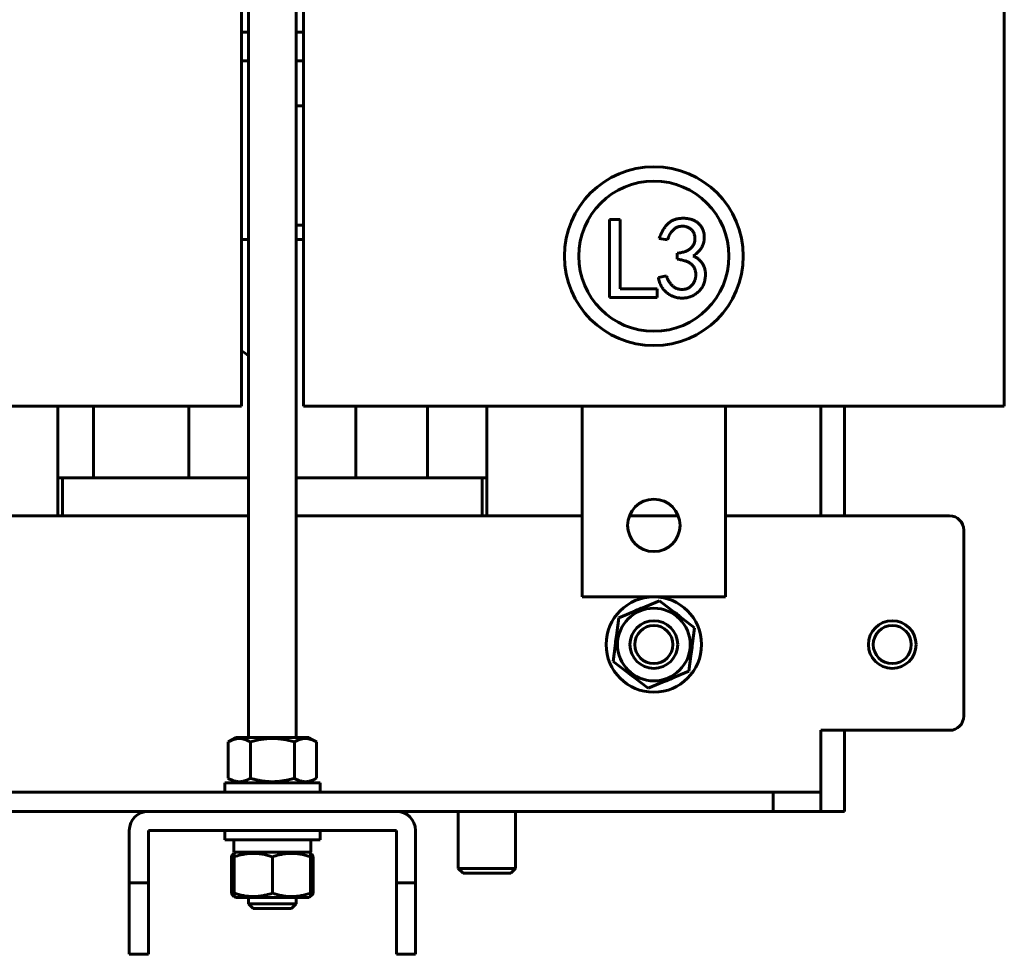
# Model space of a CAD drawing. Header units: millimetres. Extents: x 0 to 297, y 0 to 420.
# Tile 4 of 19: x 155 to 207, y 91 to 140. Entities that reach past the tile are written whole.
import ezdxf

# ---------------------------------------------------------------- set-up
doc = ezdxf.new("R2010")
doc.units = ezdxf.units.MM
doc.linetypes.add('K5LT_BASIC', pattern=[0])
doc.layers.add('Системный слой', color=7, linetype='Continuous')

# ---------------------------------------------------------------- blocks, each defined once
blk = doc.blocks.new('U6')
at = {"layer": 'Системный слой', "color": 150, "linetype": 'K5LT_BASIC', "lineweight": 60, "true_color": 0x0080ff}
for p, q in [((167.394, 137.872), (167.019, 137.872)), ((170.269, 137.872), (169.894, 137.872))]:
    blk.add_line(p, q, dxfattribs=at)
blk = doc.blocks.new('U8')
at = {"layer": 'Системный слой', "color": 150, "linetype": 'K5LT_BASIC', "lineweight": 60, "true_color": 0x0080ff}
for p, q in [((167.394, 139.372), (167.019, 139.372)), ((170.269, 139.372), (169.894, 139.372))]:
    blk.add_line(p, q, dxfattribs=at)
blk = doc.blocks.new('U9')
at = {"layer": 'Системный слой', "color": 150, "linetype": 'K5LT_BASIC', "lineweight": 60, "true_color": 0x0080ff}
blk.add_line((157.394, 113.997), (157.394, 119.747), dxfattribs=at)
blk = doc.blocks.new('U11')
at = {"layer": 'Системный слой', "color": 150, "linetype": 'K5LT_BASIC', "lineweight": 60, "true_color": 0x0080ff}
for p, q in [((166.738, 93.972), (168.647, 93.972)), ((168.647, 93.972), (170.551, 93.972))]:
    blk.add_line(p, q, dxfattribs=at)
blk = doc.blocks.new('U12')
at = {"layer": 'Системный слой', "color": 150, "linetype": 'K5LT_BASIC', "lineweight": 60, "true_color": 0x0080ff}
for p, q in [((166.643, 96.209), (166.644, 96.271)), ((166.643, 96.114), (166.643, 96.209)), ((166.644, 96.271), (166.644, 96.293)), ((166.644, 96.293), (166.645, 96.283)), ((166.645, 96.283), (166.645, 96.232)), ((166.645, 96.232), (166.646, 96.146)), ((166.646, 96.146), (166.646, 96.114))]:
    blk.add_line(p, q, dxfattribs=at)
blk = doc.blocks.new('U13')
at = {"layer": 'Системный слой', "color": 150, "linetype": 'K5LT_BASIC', "lineweight": 60, "true_color": 0x0080ff}
for p, q in [((166.643, 94.154), (166.643, 94.205)), ((166.643, 94.075), (166.643, 94.154)), ((166.644, 94.032), (166.643, 94.075)), ((166.645, 94.048), (166.644, 94.026)), ((166.644, 94.026), (166.644, 94.032)), ((166.646, 94.109), (166.645, 94.048)), ((166.646, 94.205), (166.646, 94.109))]:
    blk.add_line(p, q, dxfattribs=at)
blk = doc.blocks.new('U14')
at = {"layer": 'Системный слой', "color": 150, "linetype": 'K5LT_BASIC', "lineweight": 60, "true_color": 0x0080ff}
blk.add_line((197.394, 113.997), (197.394, 119.747), dxfattribs=at)
blk = doc.blocks.new('U15')
at = {"layer": 'Системный слой', "color": 150, "linetype": 'K5LT_BASIC', "lineweight": 60, "true_color": 0x0080ff}
blk.add_line((179.894, 119.747), (179.894, 113.997), dxfattribs=at)
blk = doc.blocks.new('U20')
at = {"layer": 'Системный слой', "color": 150, "linetype": 'K5LT_BASIC', "lineweight": 60, "true_color": 0x0080ff}
for p, q in [((166.546, 94.188), (166.498, 94.205)), ((166.594, 94.171), (166.546, 94.188)), ((166.643, 94.155), (166.594, 94.171))]:
    blk.add_line(p, q, dxfattribs=at)
blk = doc.blocks.new('U21')
at = {"layer": 'Системный слой', "color": 150, "linetype": 'K5LT_BASIC', "lineweight": 60, "true_color": 0x0080ff}
for p, q in [((170.645, 96.29), (170.652, 96.288)), ((170.652, 96.288), (170.659, 96.284)), ((170.659, 96.284), (170.666, 96.281)), ((170.666, 96.281), (170.708, 96.245)), ((170.708, 96.245), (170.749, 96.188)), ((170.749, 96.188), (170.791, 96.114))]:
    blk.add_line(p, q, dxfattribs=at)
blk = doc.blocks.new('U22')
at = {"layer": 'Системный слой', "color": 150, "linetype": 'K5LT_BASIC', "lineweight": 60, "true_color": 0x0080ff}
for p, q in [((166.498, 96.114), (166.546, 96.132)), ((166.546, 96.132), (166.595, 96.148)), ((166.595, 96.148), (166.643, 96.164))]:
    blk.add_line(p, q, dxfattribs=at)
blk = doc.blocks.new('U23')
at = {"layer": 'Системный слой', "color": 150, "linetype": 'K5LT_BASIC', "lineweight": 60, "true_color": 0x0080ff}
for p, q in [((170.652, 94.032), (170.645, 94.029)), ((170.659, 94.035), (170.652, 94.032)), ((170.666, 94.039), (170.659, 94.035)), ((170.708, 94.074), (170.666, 94.039)), ((170.749, 94.131), (170.708, 94.074)), ((170.791, 94.205), (170.749, 94.131))]:
    blk.add_line(p, q, dxfattribs=at)
blk = doc.blocks.new('U25')
at = {"layer": 'Системный слой', "color": 150, "linetype": 'K5LT_BASIC', "lineweight": 60, "true_color": 0x0080ff}
for p, q in [((99.894, 98.497), (98.644, 98.497)), ((198.644, 98.497), (197.394, 98.497))]:
    blk.add_line(p, q, dxfattribs=at)
blk = doc.blocks.new('U26')
at = {"layer": 'Системный слой', "color": 150, "linetype": 'K5LT_BASIC', "lineweight": 60, "true_color": 0x0080ff}
for p, q in [((127.019, 128.497), (127.394, 128.497)), ((129.894, 128.497), (130.269, 128.497)), ((167.019, 128.497), (167.394, 128.497)), ((169.894, 128.497), (170.269, 128.497))]:
    blk.add_line(p, q, dxfattribs=at)
blk = doc.blocks.new('U27')
at = {"layer": 'Системный слой', "color": 150, "linetype": 'K5LT_BASIC', "lineweight": 60, "true_color": 0x0080ff}
for p, q in [((198.644, 113.997), (198.644, 119.747)), ((198.644, 99.247), (198.644, 102.747))]:
    blk.add_line(p, q, dxfattribs=at)
blk = doc.blocks.new('U36')
at = {"layer": 'Системный слой', "color": 150, "linetype": 'K5LT_BASIC', "lineweight": 60, "true_color": 0x0080ff}
for p, q in [((167.394, 102.372), (167.394, 175.379)), ((167.394, 93.647), (167.394, 93.972))]:
    blk.add_line(p, q, dxfattribs=at)
blk = doc.blocks.new('U37')
at = {"layer": 'Системный слой', "color": 150, "linetype": 'K5LT_BASIC', "lineweight": 60, "true_color": 0x0080ff}
for p, q in [((169.894, 102.372), (169.894, 175.379)), ((169.894, 93.647), (169.894, 93.972))]:
    blk.add_line(p, q, dxfattribs=at)
blk = doc.blocks.new('U38')
at = {"layer": 'Системный слой', "color": 150, "linetype": 'K5LT_BASIC', "lineweight": 60, "true_color": 0x0080ff}
for p, q in [((169.921, 99.997), (166.144, 99.997)), ((171.144, 99.997), (169.921, 99.997))]:
    blk.add_line(p, q, dxfattribs=at)
blk = doc.blocks.new('U44')
at = {"layer": 'Системный слой', "color": 150, "linetype": 'K5LT_BASIC', "lineweight": 60, "true_color": 0x0080ff}
for start, end in [(106.1334, 118.9119), (46.1334, 53.1072), (166.1334, 178.9119), (346.1334, 358.9119), (226.1334, 238.9119), (286.1334, 298.9119)]:
    blk.add_arc((188.644, 107.247), 2.013, start, end, dxfattribs=at)
blk = doc.blocks.new('U60')
at = {"layer": 'Системный слой', "color": 150, "linetype": 'K5LT_BASIC', "lineweight": 60, "true_color": 0x0080ff}
for p, q in [((157.394, 115.997), (157.644, 115.997)), ((179.644, 115.997), (179.894, 115.997))]:
    blk.add_line(p, q, dxfattribs=at)
blk = doc.blocks.new('U61')
at = {"layer": 'Системный слой', "color": 150, "linetype": 'K5LT_BASIC', "lineweight": 60, "true_color": 0x0080ff}
for p, q in [((102.394, 98.497), (122.144, 98.497)), ((135.144, 98.497), (162.144, 98.497)), ((175.144, 98.497), (194.894, 98.497))]:
    blk.add_line(p, q, dxfattribs=at)
blk = doc.blocks.new('U62')
at = {"layer": 'Системный слой', "color": 150, "linetype": 'K5LT_BASIC', "lineweight": 60, "true_color": 0x0080ff}
for p, q in [((152.394, 113.997), (167.394, 113.997)), ((169.894, 113.997), (184.894, 113.997)), ((187.364, 113.997), (189.925, 113.997)), ((192.394, 113.997), (204.144, 113.997))]:
    blk.add_line(p, q, dxfattribs=at)
blk = doc.blocks.new('U79')
at = {"layer": 'Системный слой', "color": 150, "linetype": 'K5LT_BASIC', "lineweight": 60, "true_color": 0x0080ff}
for p, q in [((157.644, 115.997), (167.394, 115.997)), ((169.894, 115.997), (179.644, 115.997))]:
    blk.add_line(p, q, dxfattribs=at)

msp = doc.modelspace()

# ---------------------------------------------------------------- linework, layer by layer
at = {"layer": 'Системный слой', "color": 150, "linetype": 'K5LT_BASIC', "lineweight": 60, "true_color": 0x0080ff}
for p, q in [((167.0194, 172.2472), (167.0194, 119.7472)), ((170.2694, 119.7472), (170.2694, 172.2472)), ((207.0194, 172.2472), (207.0194, 119.7472)), ((169.8944, 135.4972), (170.2694, 135.4972)), ((169.8944, 129.2472), (170.2694, 129.2472)), ((186.3249, 125.4554), (186.3249, 129.5481)), ((186.3249, 129.5481), (186.8754, 129.5481)), ((186.8754, 129.5481), (186.8754, 125.9101)), ((189.3598, 128.4711), (188.929, 128.5429)), ((189.8624, 127.4658), (189.8624, 127.777)), ((188.8811, 126.5085), (189.3119, 126.5803)), ((188.8141, 125.4554), (186.3249, 125.4554)), ((186.8754, 125.9101), (188.8141, 125.9101)), ((188.8141, 125.9101), (188.8141, 125.4554)), ((138.0194, 119.7472), (159.2694, 119.7472)), ((159.2694, 115.9972), (159.2694, 119.7472)), ((167.0194, 119.7472), (159.2694, 119.7472)), ((164.2694, 119.7472), (164.2694, 115.9972)), ((178.0194, 119.7472), (170.2694, 119.7472)), ((173.0194, 119.7472), (173.0194, 115.9972)), ((176.7694, 115.9972), (176.7694, 119.7472)), ((178.0194, 119.7472), (199.2694, 119.7472)), ((184.8944, 119.7472), (184.8944, 109.7472)), ((192.3944, 119.7472), (184.8944, 119.7472)), ((192.3944, 109.7472), (192.3944, 119.7472)), ((207.0194, 119.7472), (199.2694, 119.7472)), ((157.6444, 113.9972), (157.6444, 115.9972)), ((179.6444, 115.9972), (179.6444, 113.9972)), ((204.8944, 113.2472), (204.8944, 103.4972)), ((184.8944, 109.7472), (192.3944, 109.7472)), ((188.9449, 109.537), (186.8116, 108.6523)), ((190.7776, 108.1318), (188.9449, 109.537)), ((186.8116, 108.6523), (186.5111, 106.3626)), ((189.8525, 108.8567), (189.8469, 108.8454)), ((190.4771, 105.842), (190.7776, 108.1318)), ((186.5111, 106.3626), (188.3438, 104.9574)), ((188.3438, 104.9574), (190.4771, 105.842)), ((204.1444, 102.7472), (197.3944, 102.7472)), ((197.3944, 99.4972), (197.3944, 102.7472)), ((166.7381, 102.3722), (166.335, 102.1394)), ((170.5506, 102.3722), (166.7381, 102.3722)), ((170.5506, 102.3722), (170.9538, 102.1394)), ((166.335, 100.2299), (166.335, 102.1394)), ((167.4897, 100.2299), (167.4897, 102.1394)), ((169.7991, 100.2299), (169.7991, 102.1394)), ((170.9538, 100.2299), (170.9538, 102.1394)), ((166.7381, 99.9972), (166.335, 100.2299)), ((170.5506, 99.9972), (170.9538, 100.2299)), ((166.1444, 99.9972), (166.1444, 99.4972)), ((171.1444, 99.9972), (171.1444, 99.4972)), ((102.3944, 99.4972), (194.8944, 99.4972)), ((194.8944, 98.4972), (194.8944, 99.4972)), ((194.8944, 99.4972), (197.3944, 99.4972)), ((197.3944, 99.4972), (197.3944, 98.4972)), ((198.6444, 99.2472), (198.6444, 98.4972)), ((162.1444, 98.4972), (175.1444, 98.4972)), ((178.3944, 95.4972), (178.3944, 98.4972)), ((181.3944, 95.4972), (181.3944, 98.4972)), ((197.3944, 98.4972), (194.8944, 98.4972)), ((161.1444, 94.7472), (161.1444, 97.4972)), ((162.1444, 97.4972), (162.1444, 94.7472)), ((175.1444, 97.4972), (162.1444, 97.4972)), ((166.1444, 96.9972), (166.1444, 97.4972)), ((171.1444, 96.9972), (171.1444, 97.4972)), ((175.1444, 94.7472), (175.1444, 97.4972)), ((176.1444, 97.4972), (176.1444, 94.7472)), ((166.1444, 96.9972), (171.1444, 96.9972)), ((166.6319, 96.3472), (166.6319, 96.9972)), ((170.6569, 96.3472), (170.6569, 96.9972)), ((166.4981, 96.1144), (166.4981, 94.2049)), ((166.6444, 96.2931), (166.623, 96.2807)), ((166.6319, 96.3472), (170.6569, 96.3472)), ((166.6425, 96.1144), (166.6425, 94.2049)), ((166.7381, 96.3472), (166.6444, 96.2931)), ((166.6462, 96.1144), (166.6462, 94.2049)), ((168.648, 96.1144), (168.648, 94.2049)), ((170.5506, 96.3472), (170.6444, 96.2931)), ((170.6444, 96.2931), (170.6657, 96.2807)), ((170.6462, 96.1144), (170.6462, 94.2049)), ((170.7906, 96.1144), (170.7906, 94.2049)), ((178.6444, 95.2472), (178.3944, 95.4972)), ((178.3944, 95.4972), (181.3944, 95.4972)), ((181.1444, 95.2472), (178.6444, 95.2472)), ((181.1444, 95.2472), (181.3944, 95.4972)), ((161.1444, 94.7472), (162.1444, 94.7472)), ((161.1444, 90.9972), (161.1444, 94.7472)), ((162.1444, 94.7472), (162.1444, 90.9972)), ((175.1444, 90.9972), (175.1444, 94.7472)), ((175.1444, 94.7472), (176.1444, 94.7472)), ((176.1444, 94.7472), (176.1444, 90.9972)), ((166.6444, 94.0263), (166.623, 94.0386)), ((166.7381, 93.9722), (166.6444, 94.0263)), ((170.5506, 93.9722), (170.6444, 94.0263)), ((170.6444, 94.0263), (170.6657, 94.0386)), ((167.6444, 93.3972), (167.3944, 93.6472)), ((167.3944, 93.6472), (169.8944, 93.6472)), ((169.6444, 93.3972), (169.8944, 93.6472)), ((169.6444, 93.3972), (167.6444, 93.3972)), ((162.1444, 90.9972), (161.1444, 90.9972)), ((176.1444, 90.9972), (175.1444, 90.9972))]:
    msp.add_line(p, q, dxfattribs=at)
for centre, radius in [((188.6471, 127.6188), 4.6875), ((188.6471, 127.6188), 3.9375), ((188.6444, 113.4972), 1.375), ((188.6444, 107.2472), 2.5), ((188.6444, 107.2472), 1.9062), ((188.6444, 107.2472), 1.25), ((201.1444, 107.2472), 1.25), ((188.6444, 107.2472), 1)]:
    msp.add_circle(centre, radius, dxfattribs=at)
for centre, radius, start, end in [((166.1444, 120.9972), 1.875, 48.18969, 62.18186), ((204.1444, 113.2472), 0.75, 0, 90), ((188.6444, 107.2472), 2.0125, 53.10716, 58.91192), ((201.1444, 107.2472), 1, 90, 0), ((201.1444, 107.2472), 1, 0, 90), ((204.1444, 103.4972), 0.75, 270, 0), ((162.1444, 97.4972), 1, 90, 180), ((175.1444, 97.4972), 1, 0, 90)]:
    msp.add_arc(centre, radius, start, end, dxfattribs=at)
for points, knots in [([(188.929, 128.5429), (188.9541, 128.6122), (189.003, 128.7473), (189.0945, 128.9372), (189.2006, 129.1084), (189.3001, 129.2376), (189.3875, 129.3304), (189.4599, 129.3902), (189.5368, 129.4446), (189.6199, 129.4901), (189.7085, 129.5288), (189.8028, 129.5585), (189.9024, 129.5816), (190.0062, 129.5973), (190.1107, 129.6056), (190.2135, 129.609), (190.3129, 129.6038), (190.4093, 129.595), (190.5019, 129.5776), (190.5913, 129.5549), (190.6769, 129.5243), (190.7597, 129.4893), (190.8371, 129.4475), (190.9099, 129.4018), (190.9751, 129.3486), (191.0365, 129.2925), (191.0892, 129.2286), (191.1378, 129.1608), (191.1802, 129.0876), (191.2154, 129.0093), (191.2447, 128.9281), (191.2667, 128.8441), (191.2831, 128.7586), (191.2908, 128.6707), (191.2917, 128.5815), (191.2853, 128.4902), (191.2718, 128.3972), (191.2519, 128.3028), (191.2231, 128.2083), (191.1818, 128.1165), (191.1292, 128.0278), (191.0656, 127.9421), (190.9909, 127.8594), (190.9041, 127.7808), (190.8073, 127.7039), (190.7365, 127.6574), (190.7001, 127.6334)], [0, 0, 0, 0, 0.0474644, 0.0924887, 0.135475, 0.1769674, 0.1972903, 0.2174162, 0.2373714, 0.2578142, 0.2783543, 0.2995383, 0.3214187, 0.3441338, 0.3670489, 0.3889408, 0.4102756, 0.4311237, 0.4512424, 0.4709051, 0.4904653, 0.5097307, 0.5287159, 0.5470332, 0.5650435, 0.5828138, 0.6005035, 0.6182453, 0.6364913, 0.6548865, 0.6734863, 0.6919963, 0.7107705, 0.7294984, 0.7487196, 0.7681758, 0.7883602, 0.8091874, 0.8303141, 0.8517809, 0.8738761, 0.8965984, 0.9204467, 0.9454984, 0.97192, 1, 1, 1, 1]), ([(189.8624, 127.777), (189.903, 127.7811), (189.9815, 127.7891), (190.0943, 127.8104), (190.1988, 127.8343), (190.2945, 127.8647), (190.3818, 127.9001), (190.4609, 127.9403), (190.5308, 127.987), (190.5923, 128.0386), (190.6459, 128.0947), (190.6912, 128.1552), (190.729, 128.2196), (190.7585, 128.2884), (190.7793, 128.3615), (190.7942, 128.4383), (190.7986, 128.5192), (190.7971, 128.6025), (190.7882, 128.685), (190.7692, 128.7632), (190.7425, 128.8355), (190.7083, 128.9026), (190.6638, 128.9625), (190.6122, 129.017), (190.5522, 129.0651), (190.485, 129.1064), (190.4131, 129.1402), (190.3396, 129.1676), (190.2643, 129.1841), (190.1883, 129.1931), (190.1109, 129.1945), (190.0326, 129.1848), (189.953, 129.1679), (189.8727, 129.1425), (189.7928, 129.1068), (189.7179, 129.0551), (189.6479, 128.9902), (189.5803, 128.9133), (189.5193, 128.8212), (189.4605, 128.7172), (189.4062, 128.5995), (189.3757, 128.5151), (189.3598, 128.4711)], [0, 0, 0, 0, 0.0346279, 0.0670302, 0.097477, 0.1256632, 0.1522368, 0.1773884, 0.2009232, 0.2235527, 0.2453943, 0.2667337, 0.2876601, 0.3086917, 0.3301416, 0.3521026, 0.3749979, 0.3988532, 0.4228625, 0.4453314, 0.4670165, 0.488239, 0.5090779, 0.5302096, 0.5518132, 0.5742469, 0.597043, 0.6191997, 0.6408208, 0.6623075, 0.6841505, 0.7063853, 0.7292324, 0.7532102, 0.7778108, 0.803296, 0.8301304, 0.8587779, 0.8900428, 0.9237671, 0.9602734, 1, 1, 1, 1]), ([(190.7001, 127.6334), (190.7536, 127.6081), (190.8583, 127.5585), (190.9983, 127.4583), (191.1185, 127.3401), (191.2016, 127.2269), (191.2579, 127.1283), (191.2913, 127.0472), (191.3169, 126.9607), (191.3354, 126.869), (191.3471, 126.7718), (191.3501, 126.6689), (191.3466, 126.5602), (191.3351, 126.448), (191.3166, 126.3353), (191.2869, 126.2268), (191.249, 126.1237), (191.2016, 126.0258), (191.1442, 125.934), (191.0765, 125.8483), (191.0014, 125.767), (190.9163, 125.6935), (190.826, 125.6266), (190.7313, 125.5686), (190.6339, 125.5196), (190.5333, 125.4804), (190.4296, 125.4511), (190.3231, 125.4308), (190.2134, 125.4189), (190.1019, 125.4177), (189.9907, 125.4243), (189.8825, 125.4409), (189.7775, 125.4631), (189.6767, 125.4959), (189.5789, 125.5352), (189.486, 125.5845), (189.3963, 125.6408), (189.3108, 125.705), (189.2307, 125.7778), (189.1578, 125.859), (189.0916, 125.9475), (189.0356, 126.0453), (188.984, 126.1492), (188.9424, 126.2622), (188.9061, 126.3822), (188.8895, 126.4657), (188.8811, 126.5085)], [0, 0, 0, 0, 0.0353833, 0.0692705, 0.1025623, 0.13598, 0.1530165, 0.1704708, 0.18839, 0.2069955, 0.2264245, 0.246968, 0.2685728, 0.2915207, 0.3145081, 0.3368773, 0.3587738, 0.3802259, 0.4019327, 0.4234948, 0.4455346, 0.4681122, 0.4907681, 0.5127759, 0.5345433, 0.5560063, 0.5773522, 0.5989781, 0.6208696, 0.6433506, 0.6656967, 0.6875237, 0.70891, 0.7299007, 0.7509362, 0.7719157, 0.7928347, 0.8143218, 0.8358715, 0.8575523, 0.8795708, 0.9019429, 0.9249779, 0.949008, 0.973929, 1, 1, 1, 1]), ([(189.3119, 126.5803), (189.3289, 126.5301), (189.3623, 126.4315), (189.4343, 126.2954), (189.5205, 126.1725), (189.6031, 126.0805), (189.6778, 126.0177), (189.7367, 125.9766), (189.7987, 125.9414), (189.8653, 125.9155), (189.9343, 125.8932), (190.0074, 125.8807), (190.0832, 125.8736), (190.1613, 125.8724), (190.2391, 125.8795), (190.3142, 125.8937), (190.3855, 125.9147), (190.4526, 125.9441), (190.5146, 125.9821), (190.5739, 126.0253), (190.6283, 126.0773), (190.6771, 126.1365), (190.7212, 126.2), (190.7594, 126.2663), (190.7909, 126.3351), (190.8145, 126.4063), (190.8328, 126.4794), (190.8429, 126.5549), (190.8477, 126.6325), (190.8446, 126.7114), (190.8365, 126.7892), (190.8201, 126.8637), (190.7981, 126.9333), (190.7707, 126.9995), (190.735, 127.06), (190.6939, 127.1166), (190.6466, 127.1686), (190.5918, 127.2157), (190.5301, 127.2594), (190.4602, 127.2998), (190.3811, 127.3352), (190.2944, 127.3694), (190.1984, 127.3982), (190.0944, 127.4247), (189.9814, 127.4478), (189.9029, 127.4597), (189.8624, 127.4658)], [0, 0, 0, 0, 0.0421545, 0.0827972, 0.1221768, 0.1614951, 0.1808753, 0.1998131, 0.218676, 0.2374728, 0.2566836, 0.2763067, 0.2964043, 0.3173563, 0.3383914, 0.3585206, 0.3781819, 0.3974704, 0.416687, 0.4360372, 0.4558515, 0.476407, 0.4970419, 0.5173929, 0.5373034, 0.5571791, 0.5770478, 0.5972554, 0.617769, 0.6389669, 0.6600494, 0.6800419, 0.6995475, 0.7182171, 0.7369917, 0.7553545, 0.7738496, 0.792872, 0.8127936, 0.8339915, 0.8570584, 0.8818013, 0.9081599, 0.9368209, 0.9673369, 1, 1, 1, 1]), ([(166.335, 102.1394), (166.4292, 102.1939), (166.5242, 102.2387), (166.7161, 102.3009), (166.813, 102.3179), (166.9603, 102.3181), (167.0096, 102.3139), (167.1072, 102.2977), (167.1556, 102.2856), (167.3001, 102.2389), (167.3953, 102.1939), (167.4897, 102.1394)], [0.0000002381, 0.0000002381, 0.0000002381, 0.0000002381, 0.0023326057, 0.0023326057, 0.0046649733, 0.0046649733, 0.0058311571, 0.0058311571, 0.006997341, 0.006997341, 0.0093297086, 0.0093297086, 0.0093297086, 0.0093297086]), ([(167.4897, 102.1394), (167.6763, 102.1933), (167.8654, 102.2382), (168.2511, 102.3008), (168.4489, 102.318), (168.8392, 102.3181), (169.0331, 102.3013), (169.4188, 102.2391), (169.6112, 102.1937), (169.7991, 102.1394)], [0.0034215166, 0.0034215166, 0.0034215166, 0.0034215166, 0.0057525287, 0.0057525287, 0.0080835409, 0.0080835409, 0.0104145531, 0.0104145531, 0.0127455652, 0.0127455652, 0.0127455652, 0.0127455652]), ([(169.7991, 102.1394), (169.8933, 102.1939), (169.9883, 102.2387), (170.1802, 102.3009), (170.2772, 102.3179), (170.4244, 102.3181), (170.4737, 102.3139), (170.5713, 102.2977), (170.6197, 102.2856), (170.7642, 102.2389), (170.8594, 102.1939), (170.9538, 102.1394)], [0.0000002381, 0.0000002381, 0.0000002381, 0.0000002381, 0.0023326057, 0.0023326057, 0.0046649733, 0.0046649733, 0.0058311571, 0.0058311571, 0.006997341, 0.006997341, 0.0093297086, 0.0093297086, 0.0093297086, 0.0093297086]), ([(167.4897, 100.2299), (167.4234, 100.1917), (167.3215, 100.1404), (167.1938, 100.0948), (167.1082, 100.0722), (167.0322, 100.0585), (166.9667, 100.0523), (166.9011, 100.0507), (166.8359, 100.0536), (166.7597, 100.0636), (166.6846, 100.0799), (166.5883, 100.1084), (166.4714, 100.1558), (166.3799, 100.204), (166.335, 100.2299)], [0, 0, 0, 0, 2.647855, 4.0331334, 4.9873359, 5.9684561, 6.9711097, 7.5141628, 8.4876086, 9.4762793, 10.4385898, 11.3725017, 13.1981603, 15, 15, 15, 15]), ([(169.7991, 100.2299), (169.7797, 100.2244), (169.7407, 100.2133), (169.6617, 100.1918), (169.5827, 100.1718), (169.5031, 100.1531), (169.4236, 100.1355), (169.2925, 100.1093), (169.1635, 100.0887), (169.0566, 100.0755), (169.003, 100.0696), (168.9493, 100.0645), (168.8956, 100.0603), (168.8417, 100.0568), (168.7693, 100.0532), (168.6908, 100.0512), (168.6063, 100.0513), (168.5334, 100.0528), (168.4603, 100.0559), (168.3907, 100.0603), (168.3244, 100.0658), (168.2611, 100.0721), (168.1979, 100.0796), (168.1351, 100.088), (168.0727, 100.0974), (168.0104, 100.1078), (167.9484, 100.1191), (167.8738, 100.1338), (167.7865, 100.1527), (167.6539, 100.1844), (167.5552, 100.211), (167.4897, 100.2299)], [0.0082072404, 0.0082072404, 0.0082072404, 0.0082072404, 0.0084500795, 0.0086929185, 0.0091785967, 0.0094214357, 0.0096642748, 0.0101499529, 0.0110118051, 0.0112272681, 0.0114427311, 0.0116581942, 0.0118736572, 0.0120907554, 0.0123078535, 0.0127420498, 0.0130317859, 0.0133215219, 0.013611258, 0.0139009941, 0.0141526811, 0.0144043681, 0.0146560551, 0.0149077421, 0.0151594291, 0.0154111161, 0.0156628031, 0.0159144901, 0.0163244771, 0.016734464, 0.017554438, 0.017554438, 0.017554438, 0.017554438]), ([(170.9538, 100.2299), (170.8875, 100.1917), (170.7856, 100.1404), (170.6579, 100.0948), (170.5723, 100.0722), (170.4963, 100.0585), (170.4308, 100.0523), (170.3652, 100.0507), (170.3, 100.0536), (170.2238, 100.0636), (170.1488, 100.0799), (170.0524, 100.1084), (169.9355, 100.1558), (169.844, 100.204), (169.7991, 100.2299)], [0, 0, 0, 0, 2.647855, 4.0331334, 4.9873359, 5.9684561, 6.9711097, 7.5141628, 8.4876086, 9.4762793, 10.4385898, 11.3725017, 13.1981603, 15, 15, 15, 15]), ([(166.623, 96.2807), (166.6124, 96.2746), (166.5861, 96.2539), (166.5445, 96.2004), (166.5135, 96.1452), (166.4981, 96.1144)], [0, 0, 0, 0, 1.4963, 3.7411552, 6, 6, 6, 6]), ([(166.6462, 96.1144), (166.761, 96.1527), (166.9174, 96.1981), (167.1171, 96.2412), (167.2432, 96.2631), (167.373, 96.2798), (167.5081, 96.2906), (167.6438, 96.2943), (167.7797, 96.2908), (167.9118, 96.2808), (168.0418, 96.2645), (168.2089, 96.236), (168.4116, 96.1886), (168.5701, 96.1404), (168.648, 96.1144)], [0, 0, 0, 0, 2.647855, 3.5668999, 4.5072805, 5.4765592, 6.4676551, 7.5141628, 8.4876086, 9.4762793, 10.4385898, 11.3725017, 13.1981603, 15, 15, 15, 15]), ([(168.648, 96.1144), (168.7627, 96.1527), (168.9187, 96.1981), (169.1181, 96.2412), (169.2439, 96.2631), (169.3735, 96.2798), (169.5083, 96.2906), (169.6438, 96.2943), (169.7794, 96.2908), (169.9113, 96.2808), (170.0411, 96.2645), (170.2078, 96.236), (170.4102, 96.1886), (170.5684, 96.1404), (170.6462, 96.1144)], [0, 0, 0, 0, 2.647855, 3.5668999, 4.5072805, 5.4765592, 6.4676551, 7.5141628, 8.4876086, 9.4762793, 10.4385898, 11.3725017, 13.1981603, 15, 15, 15, 15]), ([(170.6462, 96.1144), (170.6459, 96.1673), (170.6455, 96.2224), (170.6451, 96.2644), (170.6448, 96.2816), (170.6446, 96.2911), (170.6444, 96.293), (170.6444, 96.2931)], [0, 0, 0, 0, 3.8658966, 4.8806894, 5.9102668, 7.1375583, 8, 8, 8, 8]), ([(166.4981, 94.2049), (166.5254, 94.1505), (166.553, 94.1057), (166.5948, 94.059), (166.6089, 94.0469), (166.623, 94.0387)], [0.0000002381, 0.0000002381, 0.0000002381, 0.0000002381, 0.0023326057, 0.0023326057, 0.0035060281, 0.0035060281, 0.0035060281, 0.0035060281]), ([(168.648, 94.2049), (168.5332, 94.1667), (168.3769, 94.1213), (168.1771, 94.0782), (168.0511, 94.0563), (167.9212, 94.0396), (167.7862, 94.0288), (167.6505, 94.0251), (167.5146, 94.0286), (167.3825, 94.0386), (167.2524, 94.0549), (167.0854, 94.0834), (166.8827, 94.1308), (166.7241, 94.179), (166.6462, 94.2049)], [0, 0, 0, 0, 2.647855, 3.5668999, 4.5072805, 5.4765592, 6.4676551, 7.5141628, 8.4876086, 9.4762793, 10.4385898, 11.3725017, 13.1981603, 15, 15, 15, 15]), ([(170.6462, 94.2049), (170.4831, 94.1505), (170.3187, 94.1057), (169.9867, 94.0435), (169.8189, 94.0264), (169.5641, 94.0263), (169.4787, 94.0304), (169.3099, 94.0467), (169.2261, 94.0588), (168.9761, 94.1055), (168.8114, 94.1505), (168.648, 94.2049)], [0.0000002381, 0.0000002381, 0.0000002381, 0.0000002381, 0.0023326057, 0.0023326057, 0.0046649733, 0.0046649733, 0.0058311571, 0.0058311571, 0.006997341, 0.006997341, 0.0093297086, 0.0093297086, 0.0093297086, 0.0093297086]), ([(170.6444, 94.0263), (170.6447, 94.0265), (170.645, 94.0432), (170.6456, 94.1052), (170.6459, 94.1507), (170.6462, 94.2049)], [0.0080974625, 0.0080974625, 0.0080974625, 0.0080974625, 0.0104145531, 0.0104145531, 0.0127455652, 0.0127455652, 0.0127455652, 0.0127455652])]:
    msp.add_open_spline(points, degree=3, knots=knots, dxfattribs=at)

# ---------------------------------------------------------------- block references
at = {"layer": 'Системный слой'}
for name in ['U36', 'U37', 'U9', 'U15', 'U14', 'U8', 'U6', 'U26', 'U27', 'U60', 'U79', 'U62', 'U44', 'U38', 'U25', 'U61', 'U22', 'U12', 'U21', 'U20', 'U13', 'U11', 'U23']:
    msp.add_blockref(name, (0, 0), dxfattribs=at)

doc.saveas('drawing.dxf')
